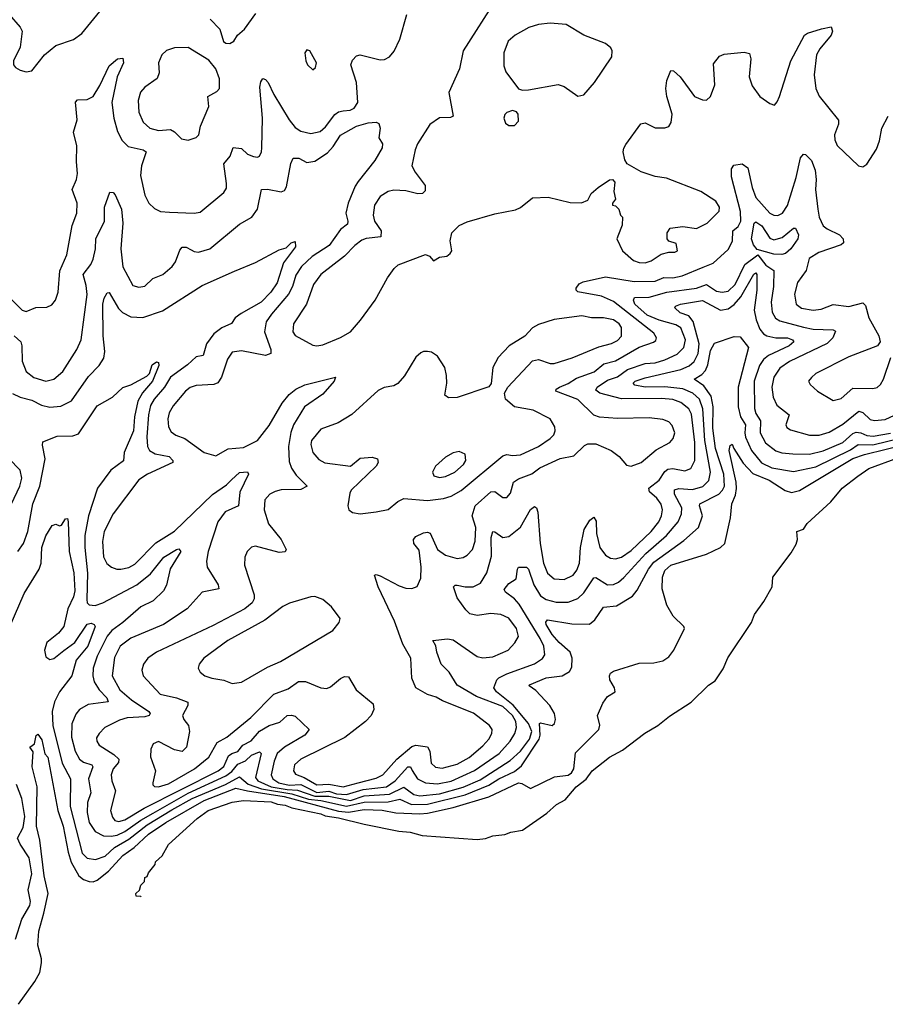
# Model space of a CAD drawing. Extents: x 1550320 to 1685906, y 509093 to 640511.
# Tile 50 of 256: x 1595153 to 1599529, y 518355 to 523333. Entities that reach past the tile are written whole.
import ezdxf

# ---------------------------------------------------------------- set-up
doc = ezdxf.new("R2010")
doc.units = 0

msp = doc.modelspace()

# ---------------------------------------------------------------- linework, layer by layer
at = {"layer": '0CON20XD'}
for points in [[(1595185, 523068.8), (1595215, 523073.8), (1595279.2, 523155), (1595335, 523203.1), (1595425, 523233.3), (1595467.4, 523262.6), (1595588.3, 523411.7)], [(1597565, 523444.4), (1597395.6, 523175), (1597376.1, 523083.9), (1597322, 522965), (1597344, 522845), (1597331.1, 522838.9), (1597275, 522837.3), (1597226.4, 522803.6), (1597164.7, 522705.3), (1597152.1, 522675), (1597136.2, 522595), (1597151.5, 522561.5), (1597202.1, 522495), (1597203, 522467), (1597188.8, 522455), (1597165, 522452.3), (1597105, 522468), (1597045, 522470.4), (1597015, 522464.5), (1596975, 522439.4), (1596947.5, 522395), (1596939.1, 522345), (1596946.5, 522315), (1596979.6, 522265), (1596978, 522235), (1596905, 522227.1), (1596882.1, 522217.9), (1596848, 522192), (1596795, 522137.3), (1596674.8, 522045.2), (1596637.8, 521995), (1596603.2, 521895), (1596536.7, 521795), (1596533.5, 521755), (1596545, 521735.8), (1596635, 521687.8), (1596655, 521684.4), (1596685, 521690), (1596775, 521725.6), (1596824.6, 521755.4), (1596876.4, 521813.6), (1596950, 521915)], [(1595099.3, 523359.3), (1595155.5, 523295), (1595165.4, 523275), (1595155.6, 523194.4), (1595122, 523125), (1595121.2, 523105), (1595131.4, 523091.4), (1595155, 523078), (1595185, 523068.8)], [(1595105, 521925.8), (1595165, 521864.3), (1595185, 521857.5), (1595235, 521878.1), (1595289.7, 521880.3), (1595315, 521891.2), (1595334, 521915), (1595346.9, 521955), (1595356.6, 522063.4), (1595391.1, 522145), (1595417.6, 522292.4), (1595442.5, 522355), (1595443.3, 522405), (1595417.9, 522475), (1595439.5, 522525), (1595445.5, 522555), (1595440, 522615), (1595442.1, 522695), (1595425.5, 522765), (1595443.2, 522826.8), (1595434.5, 522915.5), (1595445, 522927.5), (1595495, 522929.2), (1595524.4, 522945), (1595558.8, 523001.2), (1595605, 523100), (1595646.7, 523135), (1595675, 523138.8), (1595678.6, 523115), (1595646.5, 523045), (1595619.6, 522915), (1595628.8, 522835), (1595647.6, 522767.6), (1595671.7, 522721.7), (1595701.9, 522691.9), (1595776.7, 522675), (1595792.9, 522665), (1595768.7, 522595), (1595763.6, 522545), (1595785.3, 522445.3), (1595806, 522406), (1595835, 522378.1), (1595865, 522363.3), (1595910.2, 522360.2), (1596035, 522355.6), (1596065, 522360.8), (1596185, 522460), (1596198, 522482), (1596198.9, 522505), (1596184.4, 522605), (1596217.3, 522642.7), (1596233, 522687), (1596275, 522681.9), (1596305, 522653.5), (1596335, 522641.1), (1596355, 522637.5), (1596365, 522643.8), (1596375.4, 522664.6), (1596377.3, 522685), (1596379.7, 522835), (1596367.6, 522992.4), (1596371.7, 523018.3), (1596382.5, 523035), (1596395, 523031.2), (1596408.6, 523015), (1596437.7, 522955), (1596515, 522826.5), (1596545, 522788.5), (1596575, 522769.6), (1596625, 522758.5), (1596672.7, 522767.3), (1596698.7, 522791.3), (1596745.6, 522854.4), (1596765, 522867.2), (1596788.1, 522871.9), (1596823.3, 522875), (1596844.2, 522885), (1596861.8, 522915), (1596855.4, 523015), (1596827.8, 523105), (1596835, 523128.8), (1596855, 523150), (1596874, 523156), (1596975, 523130.4), (1596997.9, 523132.1), (1597023.1, 523145), (1597045.7, 523174.3), (1597074.7, 523235), (1597110.5, 523359.5)], [(1596215, 523212), (1596235.9, 523224.1), (1596253.3, 523255), (1596290, 523285), (1596346.7, 523365)], [(1596116.5, 523336.5), (1596164, 523285), (1596182.7, 523222.7), (1596195, 523213.8), (1596215, 523212)], [(1597975, 522946.7), (1598005, 522953.3), (1598058.8, 523015), (1598146.7, 523145), (1598147.5, 523175), (1598140.7, 523190.7), (1598115, 523213.3), (1598005, 523254.3), (1597915, 523309.4), (1597835, 523315.6), (1597775, 523308.9), (1597726.4, 523293.6), (1597658, 523255), (1597623.1, 523225), (1597600.9, 523165), (1597600.3, 523100.3), (1597610.3, 523070.3), (1597675, 522983.3), (1597695, 522976.7), (1597725, 522978.8), (1597875.8, 523005.8), (1597905.6, 522995.6), (1597975, 522946.7)], [(1596950, 521915), (1597012.2, 522027.8), (1597045.5, 522074.5), (1597066.8, 522093.2), (1597205, 522146), (1597225, 522137.5), (1597245, 522113.3), (1597275, 522133.3), (1597311.7, 522138.3), (1597329.3, 522150.7), (1597337.5, 522165), (1597328.8, 522215), (1597338, 522255), (1597375, 522292), (1597415, 522310.8), (1597555, 522350.8), (1597658.8, 522371.2), (1597685, 522383.8), (1597745, 522432.5), (1597825, 522435.6), (1597935, 522409.2), (1597993, 522407), (1598025, 522420), (1598042.5, 522455), (1598076.7, 522485), (1598135, 522523.8), (1598150, 522525), (1598161.2, 522511.2), (1598156.7, 522465), (1598165.6, 522425), (1598150, 522405), (1598150, 522395), (1598165, 522392.5), (1598182.5, 522375), (1598190, 522345), (1598200, 522335), (1598199.2, 522295), (1598192.4, 522277.6), (1598172.5, 522225), (1598200, 522165), (1598255.3, 522115.3), (1598284.4, 522105.6), (1598315, 522104.6), (1598345, 522114.6), (1598395, 522146.9), (1598435, 522157.5), (1598465, 522157.5), (1598478, 522165), (1598471.7, 522201.7), (1598435, 522214), (1598426.7, 522225), (1598426.7, 522255), (1598441.7, 522278.3), (1598505, 522288), (1598575, 522276.7), (1598628, 522305), (1598689.2, 522365), (1598690, 522385), (1598672.5, 522415), (1598596, 522465), (1598422.4, 522532.4), (1598365, 522540), (1598295, 522564.4), (1598224, 522605), (1598212, 522625), (1598204.3, 522664.3), (1598206.6, 522683.4), (1598217.4, 522702.6), (1598292.7, 522807.3), (1598315, 522811.2), (1598345.8, 522795.8), (1598365, 522786.2), (1598415, 522786.2), (1598435, 522793.8), (1598447, 522813), (1598451.9, 522855), (1598424.4, 522945), (1598419.2, 522985), (1598424.3, 523025.7), (1598444.1, 523075.9), (1598457.5, 523075), (1598491.2, 523045), (1598564, 522945), (1598605, 522927.5), (1598625, 522926.2), (1598646, 522945), (1598666.4, 523003.6), (1598660.4, 523109.6), (1598691.4, 523148.6), (1598715, 523159.4), (1598815, 523168.6), (1598842.7, 523162.7), (1598849.4, 523135), (1598841.1, 523045), (1598855, 522998.8), (1598895, 522944), (1598945, 522908.8), (1598968.3, 522901.7), (1598982.7, 522917.3), (1598994.3, 522945), (1599050.9, 523125), (1599120, 523255), (1599135, 523265.8), (1599206.7, 523286.7), (1599255, 523296.2), (1599261.4, 523275), (1599255.6, 523255), (1599197.3, 523185), (1599181.5, 523155), (1599169.1, 523055), (1599177.6, 522985), (1599195, 522946.9), (1599291.9, 522825), (1599292.9, 522805), (1599271.7, 522751.7), (1599273.1, 522725), (1599285, 522696.2), (1599393.9, 522593.9), (1599415, 522590), (1599435, 522603.3), (1599485, 522678.8), (1599499.8, 522720.2), (1599511.8, 522785), (1599543.1, 522845)], [(1596005, 522724), (1596045, 522738), (1596058.3, 522751.7), (1596067.1, 522795), (1596110, 522895), (1596104.4, 522945), (1596149.2, 522970.8), (1596162.5, 522985), (1596163.4, 523033.4), (1596145.4, 523085.4), (1596108.8, 523128.8), (1596005, 523192), (1595935, 523190.6), (1595895, 523176.9), (1595871.4, 523155), (1595854.6, 523115.4), (1595858.1, 523065), (1595848.6, 523035), (1595785, 522991.9), (1595764.1, 522965.9), (1595751.8, 522925), (1595754.6, 522865.4), (1595776.5, 522815), (1595811.4, 522785), (1595855, 522772.3), (1595915, 522777.3), (1595936, 522766), (1595970.3, 522730.3), (1596005, 522724)], [(1596635, 523080), (1596648.3, 523091.7), (1596653.8, 523115), (1596620, 523175), (1596605, 523181.2), (1596593.8, 523165), (1596600, 523125), (1596607.5, 523105), (1596635, 523080)], [(1597655, 522797.5), (1597675, 522820), (1597673.3, 522855), (1597665, 522866.7), (1597645, 522873.3), (1597616.2, 522863.8), (1597606.2, 522853.8), (1597601.2, 522835), (1597609.3, 522809.3), (1597625, 522797.5), (1597655, 522797.5)], [(1595125, 521735.4), (1595158.6, 521705), (1595164.5, 521684.5), (1595165.9, 521605.9), (1595185, 521554.5), (1595225, 521523.4), (1595285, 521505.3), (1595325, 521515.4), (1595370.4, 521555), (1595441.8, 521665), (1595463.4, 521715), (1595494.3, 521944.3), (1595489.7, 521989.7), (1595473.6, 522045), (1595512.8, 522095), (1595525, 522122.5), (1595536.1, 522173.9), (1595537.8, 522225), (1595582.2, 522315), (1595581.1, 522385), (1595609.5, 522460.5), (1595625, 522460), (1595635, 522448), (1595667.4, 522375), (1595675.3, 522304.7), (1595663.8, 522175), (1595673.8, 522083.8), (1595725, 521990), (1595755, 521980.6), (1595785, 521986), (1595826, 522025), (1595877.5, 522045), (1595924.3, 522085), (1595940.9, 522109.1), (1595962.4, 522167.6), (1595975, 522182.9), (1595995, 522182.5), (1596019.9, 522169.9), (1596035, 522160.5), (1596057.6, 522157.6), (1596115, 522175.4), (1596265, 522298.9), (1596325.8, 522335), (1596354.4, 522375), (1596375.6, 522474.4), (1596405, 522477.1), (1596475, 522463.3), (1596491.3, 522468.7), (1596502.6, 522487.4), (1596523.6, 522606.4), (1596535, 522633.8), (1596565, 522633.1), (1596605, 522610.9), (1596645, 522618.2), (1596709.3, 522660.7), (1596737.9, 522692.1), (1596775, 522749.5), (1596855, 522795.2), (1596915, 522812.2), (1596955, 522815.6), (1596968.3, 522808.3), (1596975.8, 522785), (1596968, 522735), (1596987.8, 522705), (1596985.6, 522685), (1596948.7, 522621.3), (1596863.9, 522515), (1596848.3, 522491.7), (1596813.2, 522405), (1596802.6, 522355), (1596812.7, 522315), (1596810.6, 522299.4), (1596775, 522272.3), (1596717.9, 522192.1), (1596631.8, 522135), (1596576.9, 522085), (1596548.2, 522041.8), (1596531.9, 521985), (1596511.4, 521945), (1596425.3, 521845), (1596399.6, 521805), (1596390.3, 521755), (1596422.2, 521665), (1596422, 521645), (1596395, 521634.5), (1596275, 521658.9), (1596228, 521652), (1596203.4, 521616.6), (1596173.8, 521525), (1596155, 521496.4), (1596135, 521488.2), (1596045, 521483.5), (1596015, 521473.8), (1595990.9, 521455), (1595929.1, 521380.9), (1595908.7, 521345), (1595901.6, 521315), (1595904.6, 521275), (1595919.3, 521249.3), (1595942.3, 521232.3), (1595987.8, 521215), (1596085, 521144.5), (1596145, 521127.5), (1596207.1, 521162.9), (1596285, 521170), (1596354.6, 521205), (1596415, 521280.8), (1596480, 521395), (1596515, 521437.9), (1596548.9, 521465), (1596595, 521486.9), (1596750, 521525), (1596742, 521505), (1596685, 521440), (1596593.3, 521375), (1596537.6, 521285), (1596524, 521246), (1596512.4, 521175), (1596515, 521098.8), (1596526.9, 521065), (1596549.9, 521029.9), (1596605.8, 520975), (1596575, 520957.8), (1596475, 520955.3), (1596445, 520948.5), (1596416.9, 520935), (1596392.9, 520905), (1596389.2, 520855), (1596411.2, 520785), (1596474.5, 520705), (1596500.8, 520655), (1596495, 520642), (1596465, 520640), (1596345, 520671.1), (1596324.5, 520665.5), (1596302.5, 520645), (1596291.4, 520615), (1596290, 520575), (1596338, 520425), (1596338, 520405), (1596328.2, 520385), (1596291.5, 520355), (1596130.3, 520269.7), (1595845, 520136), (1595801.1, 520105), (1595779.5, 520075), (1595770.9, 520045), (1595777.3, 520015), (1595862.4, 519922.4), (1595945, 519904), (1596003.1, 519883.1), (1596003.1, 519865), (1595976.9, 519815), (1595982.5, 519795), (1596007.1, 519765), (1596011.4, 519735), (1595996.2, 519655), (1595975, 519633.3), (1595935, 519642), (1595855, 519683.8), (1595827.7, 519672.3), (1595816, 519645), (1595814.2, 519605.8), (1595840, 519535), (1595826, 519475), (1595826, 519465), (1595835, 519456), (1595855, 519454.6), (1595905, 519468.9), (1596037.5, 519545), (1596108.6, 519605), (1596151.3, 519678.7), (1596200.4, 519705), (1596321.3, 519805), (1596437.1, 519922.9), (1596509.5, 519950.5), (1596562.7, 519987.3), (1596597.3, 519987.3), (1596675, 519955.5), (1596705, 519952.2), (1596725, 519959.4), (1596775, 520002.5), (1596795, 520011.9), (1596815, 520010.8), (1596854.6, 519944.6), (1596940, 519875), (1596943.1, 519845), (1596930.5, 519815), (1596900.5, 519785), (1596795.9, 519704.1), (1596573.5, 519595), (1596543.1, 519565), (1596537.7, 519535), (1596547.8, 519517.8), (1596591.8, 519501.8), (1596655, 519464.9), (1596715, 519468.8), (1596787.5, 519455), (1596864.5, 519475.5), (1596955, 519498.3), (1596989.6, 519515), (1597059.7, 519595), (1597135, 519658.5), (1597155, 519664.6), (1597215, 519657.5), (1597225.6, 519635.6), (1597232.3, 519575), (1597255, 519553.5), (1597288.2, 519548.2), (1597365, 519568.9), (1597425, 519602.6), (1597495, 519662), (1597525.4, 519695), (1597540.5, 519725), (1597541.9, 519745), (1597528.6, 519765), (1597447.1, 519827.1), (1597289.6, 519889.6), (1597257.8, 519907.8), (1597215, 519920.6), (1597155.4, 519955.4), (1597134.6, 520004.6), (1597129.6, 520105), (1597089.6, 520175), (1597048.5, 520291.5), (1596965.6, 520465), (1596947.5, 520525), (1596955, 520528.8), (1596975, 520522), (1597071.2, 520471.2), (1597105, 520459.5), (1597135, 520457.1), (1597162.5, 520467.5), (1597180.9, 520509.1), (1597181.8, 520565), (1597171.7, 520651.7), (1597146, 520685), (1597144.2, 520705), (1597155, 520720), (1597195, 520738.9), (1597215, 520742.5), (1597227.6, 520737.6), (1597264.5, 520655), (1597306.2, 520626.2), (1597365, 520609.3), (1597395, 520613.9), (1597414.4, 520625), (1597441.3, 520655), (1597455, 520696.7), (1597458.9, 520765), (1597439.6, 520825), (1597456, 520875), (1597535, 520945.9), (1597555, 520947.1), (1597595, 520917.5), (1597615, 520918), (1597635, 520938.8), (1597649.6, 520995), (1597675, 521012.2)], [(1597675, 521012.2), (1597742.6, 521037.4), (1597782.1, 521067.9), (1597885, 521113.9), (1597955, 521128), (1598008.9, 521181.1), (1598025, 521189.4), (1598065, 521188.5), (1598142.5, 521155), (1598184.2, 521125), (1598221.2, 521081.2), (1598245, 521076.2), (1598295, 521094), (1598370.9, 521159.1), (1598440, 521195), (1598456.9, 521215), (1598464.4, 521245), (1598452, 521282), (1598435, 521299.4), (1598405, 521311.8), (1598335, 521320.7), (1598175, 521316.9), (1598083.8, 521323.8), (1598055, 521333.1), (1597975, 521412.2), (1597862.5, 521455), (1597865.7, 521465), (1597881.9, 521475), (1597925, 521493.5), (1597968.6, 521521.4), (1598056.8, 521553.2), (1598106.4, 521593.6), (1598165, 521607.7), (1598285, 521676.6), (1598357.7, 521702.2), (1598368.4, 521711.6), (1598371.8, 521725), (1598358.6, 521748.6), (1598155, 521908.2), (1598095, 521934.5), (1597975, 521957.1), (1597965.8, 521965), (1597965.7, 521975), (1597981.7, 521998.3), (1598001.5, 522008.5), (1598115, 522033.3), (1598260, 522010), (1598365, 522011.3), (1598409.6, 522030.4), (1598455, 522028), (1598501.9, 522038.1), (1598608.9, 522081.1), (1598658.3, 522101.7), (1598735, 522170.6), (1598757.2, 522212.8), (1598758.2, 522265), (1598785, 522286.7), (1598798.8, 522315), (1598796.7, 522363.3), (1598752.1, 522537.9), (1598751.3, 522578.7), (1598763.1, 522596.9), (1598805, 522604), (1598834.3, 522584.3), (1598855.4, 522484.6), (1598875, 522433.6), (1598944.6, 522355), (1598965, 522344), (1598985, 522342.8), (1599009.1, 522355), (1599033.8, 522393.8), (1599078.6, 522535), (1599100, 522635), (1599115, 522653.3), (1599125, 522651.2), (1599155, 522620.8), (1599175, 522572.5), (1599180, 522525), (1599175.2, 522475), (1599188.1, 522375), (1599193.9, 522333.9), (1599215, 522291.1), (1599234.3, 522275), (1599298.1, 522245), (1599315.4, 522225), (1599317.3, 522205), (1599305, 522194), (1599193.6, 522156.4), (1599143.8, 522125), (1599128.2, 522065), (1599085.8, 522004.2), (1599070.6, 521945), (1599078.5, 521895), (1599105, 521875.3), (1599165, 521864.7), (1599205, 521869.7), (1599265, 521893.2), (1599345, 521882.8), (1599415, 521901.5), (1599428.9, 521888.9), (1599445, 521826.2), (1599496.7, 521735), (1599502.5, 521705), (1599490, 521685), (1599345, 521628.5), (1599177.5, 521545), (1599155.5, 521524.5), (1599140, 521505), (1599148.3, 521488.3), (1599185.5, 521455.5), (1599265, 521407.5), (1599305, 521418.5), (1599365, 521470), (1599465, 521467.8), (1599486.9, 521473.1), (1599505, 521489.2), (1599520, 521515), (1599556, 521625)], [(1599005, 522145.2), (1598965, 522147.6), (1598881.3, 522171.3), (1598862.8, 522195), (1598851.7, 522225), (1598865.3, 522304.7), (1598875, 522310.4), (1598905, 522290.3), (1598945, 522228.8), (1598965, 522219.4), (1599007.5, 522232.5), (1599065, 522278.6), (1599075, 522279.2), (1599089.6, 522245), (1599087.1, 522225), (1599051.8, 522175), (1599025, 522150.7), (1599005, 522145.2)], [(1595116.4, 521443.6), (1595155.4, 521425.4), (1595215, 521409.1), (1595264.1, 521384.1), (1595305, 521374.6), (1595360.5, 521379.5), (1595415, 521406.9), (1595501.5, 521528.5), (1595555, 521585.5), (1595577.9, 521622.1), (1595583.3, 521655), (1595575.2, 521735), (1595573.6, 521895), (1595580, 521925), (1595595, 521952.5), (1595605, 521953.3), (1595652.8, 521872.8), (1595673.2, 521853.2), (1595715, 521831.5), (1595775, 521826.9), (1595875, 521861.6), (1596075, 521990), (1596238.9, 522061.1), (1596345, 522105.4), (1596465, 522170), (1596500.3, 522179.7), (1596525, 522205.6), (1596545, 522212.5), (1596548.1, 522185), (1596486.9, 522103.1), (1596455, 522002.2), (1596422.2, 521955), (1596373.3, 521905), (1596272.3, 521847.7), (1596242.1, 521825), (1596223.4, 521796.6), (1596175, 521774.7), (1596135, 521744.1), (1596096.8, 521695), (1596080, 521635), (1596045, 521628.6), (1596001.3, 521588.7), (1595915, 521525.3), (1595885.2, 521475), (1595832.9, 521415), (1595815, 521382.2), (1595803.7, 521335), (1595796.6, 521223.4), (1595799.2, 521175), (1595808.5, 521155), (1595837.6, 521137.6), (1595908.6, 521125), (1595927.5, 521105), (1595928, 521095), (1595799.4, 521035), (1595755, 521006.2), (1595626.1, 520835), (1595580.8, 520745), (1595572.5, 520695), (1595577.3, 520617.3), (1595594.3, 520584.3), (1595617.5, 520565), (1595644.7, 520554.7), (1595665, 520554.7), (1595705, 520563.4), (1595735, 520580), (1595841.2, 520688.8), (1595935, 520747.1), (1596127.1, 520932.9), (1596197.8, 520982.2), (1596223, 521007), (1596265, 521043.3), (1596305, 521047.5), (1596310, 521035), (1596266.5, 520945), (1596258.8, 520875), (1596191.2, 520845), (1596155.3, 520795), (1596105.9, 520645), (1596097.3, 520595), (1596101.3, 520565), (1596157.1, 520475), (1596159.2, 520455), (1596075, 520438.1), (1595999.4, 520355), (1595879.5, 520275), (1595715, 520206.2), (1595660.4, 520165), (1595632.2, 520107.8), (1595621.1, 520015), (1595660, 519945), (1595718.2, 519895)], [(1595718.2, 519895), (1595806.2, 519835), (1595812.1, 519825), (1595807.8, 519815), (1595785, 519808), (1595696.9, 519803.1), (1595658, 519792), (1595584.3, 519755), (1595554.4, 519725), (1595542.1, 519702.1), (1595542.2, 519685), (1595555, 519664.4), (1595628.2, 519618.2), (1595653.8, 519595), (1595652, 519578), (1595626, 519545), (1595615.4, 519515), (1595619.2, 519485), (1595637.5, 519435), (1595612.9, 519335), (1595621.4, 519301.4), (1595634.8, 519284.8), (1595655, 519279.7), (1595685, 519287.1), (1595782.9, 519347.1), (1596157, 519535), (1596185, 519557.5), (1596208.3, 519611.7), (1596225, 519622.9), (1596255, 519634), (1596280.9, 519665), (1596323.2, 519686.8), (1596365, 519736.1), (1596415, 519764.8), (1596467.9, 519782.1), (1596505, 519814.4), (1596527.7, 519817.7), (1596545, 519811.5), (1596615.8, 519745), (1596594.4, 519715), (1596491.5, 519655), (1596455, 519622.9), (1596439.6, 519585), (1596423.8, 519515), (1596432.9, 519495), (1596462.3, 519475), (1596515, 519462.3), (1596575, 519465.7), (1596655, 519426.6), (1596715, 519433.2), (1596755, 519419.9), (1596805, 519415.9), (1596889.2, 519440.8), (1597007.3, 519455), (1597051.6, 519485), (1597115, 519555.2), (1597128.5, 519555), (1597136.9, 519536.9), (1597164.6, 519494.6), (1597205, 519475.2), (1597265, 519468.9), (1597335, 519483.8), (1597452.6, 519537.4), (1597576.4, 519623.6), (1597633.3, 519685), (1597656.2, 519725), (1597663.7, 519755), (1597660.8, 519785), (1597645, 519815.7), (1597595, 519860.4), (1597461.8, 519911.8), (1597365, 519968.8), (1597323.7, 520033.7), (1597284.4, 520075), (1597262.5, 520135), (1597257.5, 520167.5), (1597242, 520195), (1597315, 520202.9), (1597345, 520198.5), (1597465, 520112.9), (1597495, 520106.6), (1597545, 520112.4), (1597622.5, 520145), (1597656.8, 520183.2), (1597675.4, 520215), (1597664.6, 520255), (1597625, 520307.3), (1597585, 520326.2), (1597535, 520330.4), (1597465, 520320.7), (1597429.2, 520329.2), (1597408.6, 520348.6), (1597365, 520409.5), (1597346, 520465), (1597355, 520474), (1597365, 520474.3), (1597405.3, 520465.3), (1597444.7, 520465.3), (1597482.2, 520485), (1597513.8, 520536.2), (1597538.5, 520621.5), (1597536.7, 520715), (1597545, 520745.6), (1597555, 520744.5), (1597595, 520714.7), (1597625, 520720), (1597685, 520767.1), (1597735, 520856.7), (1597755, 520871.9), (1597765, 520865.8), (1597772.4, 520842.4), (1597784.7, 520684.7), (1597801.8, 520585), (1597821.3, 520535), (1597855, 520505.4), (1597905, 520502.7), (1597950.9, 520525), (1597969.9, 520550.1), (1597983.3, 520585), (1597988.8, 520665), (1598006.2, 520755), (1598035, 520802.5), (1598055, 520817.1), (1598067.6, 520797.6), (1598069.2, 520735), (1598085.3, 520665), (1598113.8, 520625), (1598139.9, 520609.9), (1598165, 520607.6), (1598195, 520616.3), (1598245, 520649.6), (1598345.2, 520745), (1598383.7, 520795), (1598397.4, 520825), (1598401.8, 520855), (1598395, 520884.3), (1598374, 520914), (1598336, 520946), (1598332.9, 520965), (1598385.5, 521004.5), (1598415, 521048.5), (1598429.9, 521060.1), (1598455, 521063.6), (1598515, 521052.4), (1598545.7, 521064.3), (1598565.7, 521105), (1598565.4, 521195), (1598549.3, 521339.3), (1598535, 521365.8), (1598495, 521398.3), (1598455, 521412.3), (1598398.2, 521418.2), (1598195, 521415.6), (1598085.6, 521445.6), (1598065, 521460), (1598072.7, 521475), (1598125, 521511.3), (1598175, 521527.9), (1598226.2, 521565), (1598315, 521595.6), (1598365, 521598.9), (1598415, 521613.3), (1598477.5, 521642.5), (1598510.5, 521675), (1598518.8, 521715), (1598495, 521775.3), (1598470.6, 521790.6), (1598385, 521814.5), (1598325, 521840), (1598263.5, 521895), (1598256, 521915), (1598261.5, 521928.5), (1598335, 521930.6), (1598425, 521955.2), (1598575, 521976.2), (1598625, 521994.4), (1598675, 521961.1), (1598705, 521955.3), (1598735, 521961), (1598770, 521995), (1598818.8, 522095), (1598885, 522143.6), (1598925, 522091.8), (1598966.2, 522065), (1598963.3, 521985), (1598951.6, 521905), (1598957.2, 521855), (1598973.9, 521823.9), (1598995, 521810.3), (1599115, 521777.9), (1599165, 521769), (1599265.7, 521765.7), (1599277.5, 521757.5), (1599263.9, 521725), (1599234.3, 521695.7), (1599045, 521605.3), (1598995, 521571.1), (1598965, 521525.6), (1598955.3, 521475), (1598961.2, 521425), (1598980.4, 521385), (1599042.7, 521335), (1599025.6, 521285.6), (1599031.7, 521271.7), (1599049.8, 521259.8), (1599145, 521232.1), (1599195, 521232.4), (1599245, 521248.3), (1599315, 521288.8), (1599395, 521353.5), (1599415, 521347.5), (1599452.5, 521312.5), (1599475, 521306.3), (1599528.5, 521311.5), (1599575, 521333.3)], [(1595143.6, 520645), (1595172.5, 520685), (1595193.4, 520745), (1595219.5, 520885), (1595254.7, 520974.7), (1595282.4, 521112.4), (1595268.3, 521181.7), (1595270.8, 521199.2), (1595342.5, 521227.5), (1595421.3, 521228.7), (1595450.9, 521239.1), (1595545, 521380), (1595622, 521425), (1595675, 521473.8), (1595715, 521486.2), (1595795, 521530), (1595808.6, 521545), (1595822.7, 521587.3), (1595845, 521603.3), (1595855, 521600), (1595855.8, 521585), (1595823.8, 521505), (1595773.4, 521446.6), (1595750.8, 521405), (1595733.1, 521325), (1595728.8, 521255), (1595681.4, 521145), (1595677.3, 521102.7), (1595613.9, 521056.1), (1595545.8, 520964.2), (1595501.2, 520825), (1595483, 520725), (1595482.4, 520665), (1595495.6, 520535), (1595491.8, 520401.8), (1595494.8, 520384.8), (1595505, 520375.4), (1595535, 520371.9), (1595573.1, 520385), (1595745, 520476.1), (1595815, 520531.7), (1595882.1, 520615), (1595945, 520654.2), (1595957.3, 520657.3), (1595968, 520645), (1595913.3, 520556.7), (1595895, 520473.3), (1595880, 520445), (1595828.6, 520395), (1595765, 520365.2), (1595673.8, 520286.2), (1595618.3, 520245), (1595595, 520215.9), (1595544.3, 520115), (1595525.3, 520055), (1595523.1, 520015), (1595530.2, 519985), (1595554.3, 519944.3), (1595593.3, 519905), (1595601.1, 519885), (1595499.5, 519870.5), (1595455, 519845.6), (1595437.6, 519822.4), (1595416.4, 519773.6), (1595414.8, 519705), (1595433.5, 519635), (1595454.7, 519595), (1595475, 519578.8), (1595517.5, 519565), (1595522.7, 519555), (1595501.7, 519495), (1595513.3, 519425), (1595496.5, 519375), (1595494.7, 519325), (1595504.8, 519275), (1595535, 519229.2), (1595577.2, 519207.2), (1595614.8, 519204.8), (1595645, 519210.4), (1595685, 519228.4), (1595765, 519285.4), (1595828.2, 519321.8), (1596005, 519422.5), (1596195, 519509.4), (1596225, 519531.9), (1596255, 519568.3), (1596294.6, 519585.4), (1596325.3, 519615), (1596365, 519632.1), (1596373.6, 519623.6), (1596345, 519502.2), (1596357.3, 519485), (1596424.7, 519455), (1596505, 519440.8), (1596558.2, 519438.2), (1596645, 519407.5), (1596715, 519406.8), (1596825, 519385.2), (1596895, 519409.3), (1597022.6, 519417.4), (1597095, 519452.2), (1597145.4, 519415.4), (1597175, 519409.1), (1597275, 519419.6), (1597395, 519453), (1597480, 519490), (1597633.1, 519586.9), (1597685, 519634.3), (1597729.4, 519695), (1597741.2, 519735), (1597725.5, 519775.5), (1597648, 519868), (1597564.1, 519935), (1597550.5, 519955), (1597564.3, 519995), (1597575.8, 520005), (1597614.8, 520025.2), (1597755, 520075.9), (1597796.3, 520103.7), (1597807.8, 520122.2), (1597803.5, 520165), (1597784.5, 520205), (1597678.1, 520378.1), (1597655, 520404.3), (1597608.7, 520438.7), (1597603, 520453), (1597625, 520481.8), (1597663.3, 520506.7), (1597668.8, 520555), (1597675, 520565.4), (1597715, 520564.5), (1597725, 520555.5), (1597752.3, 520475), (1597785, 520420.8), (1597815, 520401.6), (1597865, 520387.4), (1597925, 520388.3), (1597975, 520407.5), (1598004.1, 520435), (1598055, 520511.8), (1598065, 520512.5), (1598125, 520475.3), (1598155, 520477.8), (1598180.2, 520489.8), (1598207.8, 520512.2), (1598318.8, 520635), (1598422.9, 520725), (1598481.2, 520795), (1598498.6, 520835), (1598500.7, 520865), (1598462.5, 520935), (1598463.7, 520956.3), (1598485, 520963.3), (1598555, 520957.6), (1598606.9, 520973.1), (1598637.4, 521002.6), (1598645.2, 521044.8), (1598617, 521205), (1598606, 521366), (1598589.6, 521415), (1598555.3, 521445), (1598505, 521466.2), (1598415, 521476.5), (1598315, 521475.1), (1598261.9, 521485), (1598254.2, 521495), (1598265, 521505.6), (1598315, 521522.5), (1598494.9, 521565.1), (1598537, 521583), (1598563.3, 521605), (1598582.8, 521645), (1598587.7, 521695), (1598556.9, 521806.9), (1598536.2, 521836.2), (1598491.8, 521851.8), (1598464.2, 521875.8), (1598468, 521885), (1598494, 521895), (1598604.1, 521914.1), (1598695, 521865.2), (1598735, 521870.9), (1598765, 521892.5), (1598798.8, 521931.2), (1598865, 522045.7), (1598875, 522052.5), (1598879.5, 522045), (1598879.5, 521965), (1598866.2, 521865), (1598876.3, 521815), (1598895, 521769.1), (1598913.2, 521745), (1598930, 521735), (1598975, 521723.9), (1599035, 521725.1), (1599060.4, 521715), (1599066.1, 521705), (1599043.2, 521685), (1598938, 521635), (1598913.6, 521615), (1598892.3, 521585), (1598865.2, 521505), (1598867.7, 521367.7), (1598875, 521341.9), (1598897.3, 521305), (1598896.1, 521245), (1598923.2, 521193.2), (1598975, 521152.5), (1599005, 521143.2), (1599061.7, 521138.3), (1599145, 521136.9), (1599215, 521153.9), (1599314.6, 521195.4), (1599365, 521240.2), (1599382, 521248), (1599405, 521244.8), (1599435, 521230.2), (1599466.7, 521226.7), (1599555, 521243.4)], [(1596875, 520835.4), (1596955, 520844.5), (1597015, 520856.4), (1597065, 520896.7), (1597095, 520912.2), (1597215, 520902.5), (1597295, 520912.7), (1597335, 520924.7), (1597385, 520952.5), (1597595, 521127.9), (1597615, 521134.6), (1597645, 521129.6), (1597685, 521133.8), (1597776, 521176), (1597835, 521215.6), (1597853.1, 521235), (1597860.6, 521255), (1597857.5, 521275), (1597834, 521315), (1597748.1, 521358.1), (1597655, 521375.7), (1597608.8, 521415), (1597603.8, 521445), (1597621.2, 521475), (1597745, 521607.5), (1597775, 521615.6), (1597835, 521595.6), (1597855.6, 521595.6), (1597946.4, 521623.6), (1598081.2, 521678.8), (1598145, 521696), (1598175, 521711.5), (1598195, 521732.9), (1598195, 521777.1), (1598183.5, 521795), (1598155, 521815.4), (1598105, 521826.5), (1598044.4, 521825.6), (1597995, 521835.4), (1597855, 521817.3), (1597775, 521791.5), (1597745.7, 521775), (1597706.9, 521733.1), (1597628, 521685), (1597571.9, 521625), (1597545.6, 521575), (1597536.1, 521493.9), (1597523.9, 521476.1), (1597365, 521422.5), (1597320.7, 521420.7), (1597302.5, 521435), (1597312, 521495), (1597310.8, 521535), (1597302.9, 521575), (1597265, 521632), (1597235, 521652), (1597215, 521656.2), (1597195, 521656.2), (1597181.2, 521648.8), (1597155, 521626.7), (1597097.6, 521532.4), (1597065, 521494), (1597045, 521482), (1596996, 521474), (1596965, 521458), (1596832.6, 521337.4), (1596763.8, 521295), (1596675, 521262.2), (1596628.5, 521205), (1596624.7, 521185), (1596635.4, 521145), (1596665, 521109.6), (1596695, 521093.3), (1596825, 521076), (1596875, 521115.7), (1596935, 521121.9), (1596962.5, 521112.5), (1596965.7, 521095), (1596954.3, 521075), (1596829.4, 520955), (1596821.5, 520938.5), (1596812.2, 520875), (1596816.5, 520855), (1596835, 520840.9), (1596875, 520835.4)], [(1597133.3, 519365), (1597215, 519366.4), (1597405, 519413.4), (1597525, 519462.5), (1597575, 519494.3), (1597655, 519531.6), (1597690.1, 519559.9), (1597779.5, 519695), (1597783.8, 519715), (1597780, 519775), (1597785, 519778.6), (1597845, 519764.3), (1597856.1, 519773.9), (1597861.8, 519795), (1597856, 519825), (1597832.8, 519865), (1597761.8, 519941.8), (1597729.2, 519965), (1597730.3, 519969.7), (1597815, 520006.2), (1597895.6, 520015), (1597933.1, 520036.9), (1597945, 520060), (1597946.7, 520105), (1597936.2, 520135), (1597879.4, 520185), (1597845, 520224.7), (1597814.1, 520275), (1597812.2, 520287.8), (1597820.8, 520299.2), (1597945, 520278.2), (1598033.3, 520276.7), (1598060.9, 520299.2), (1598105, 520363.1), (1598169.7, 520370.3), (1598250.9, 520419.1), (1598275, 520448.8), (1598331.5, 520555), (1598358.9, 520591.1), (1598510.5, 520699.5), (1598583.8, 520766.2), (1598605.4, 520825), (1598589.1, 520875), (1598591.1, 520885), (1598686.5, 520933.5), (1598706.4, 520953.6), (1598715.2, 520975), (1598712.2, 521035), (1598670.8, 521165), (1598657.5, 521267.5), (1598658.6, 521375), (1598649, 521429), (1598612.1, 521482.1), (1598562.5, 521515), (1598600.6, 521539.4), (1598620.1, 521559.9), (1598631.5, 521588.5), (1598645, 521660), (1598665, 521698), (1598765, 521730.8), (1598795, 521730), (1598837.5, 521675), (1598784.6, 521475.4), (1598785.5, 521375), (1598797, 521325), (1598821.6, 521285), (1598818.2, 521245), (1598822.9, 521222.9), (1598852.8, 521155), (1598902.4, 521092.4), (1598955, 521067.9), (1599065, 521048.3), (1599177.2, 521072.9), (1599352.2, 521157.8), (1599392.1, 521185), (1599465, 521184.4), (1599625, 521223)], [(1595146.5, 518355), (1595229.4, 518470.6), (1595254.2, 518515), (1595263.9, 518563.9), (1595263.8, 518585), (1595244.4, 518654.4), (1595249.6, 518725), (1595275.3, 518815), (1595297.5, 518915), (1595277.5, 519005), (1595254.7, 519185), (1595237.2, 519255), (1595241.5, 519455), (1595216, 519555), (1595221.7, 519631.7), (1595203.8, 519655), (1595227.5, 519672.5), (1595236.1, 519713.9), (1595245, 519720), (1595265, 519692), (1595280.9, 519620.9), (1595295.8, 519605), (1595346.7, 519335), (1595372.4, 519255), (1595398.9, 519125), (1595414, 519074), (1595452.5, 519005), (1595475, 518986.5), (1595505, 518975.3), (1595525, 518974.6), (1595545, 518982.9), (1595601.3, 519028.7), (1595675, 519107.6), (1595732.1, 519147.9), (1595805, 519214.8), (1595892.6, 519275), (1596085, 519385.7), (1596245, 519448.6), (1596305, 519433.8), (1596490.3, 519405), (1596765, 519332.1), (1596815, 519325.9), (1596895, 519340.5), (1596985, 519336.8), (1597055, 519322.6), (1597175, 519317.4), (1597215, 519321.1), (1597345, 519349.3), (1597525, 519403.2), (1597675, 519474.1), (1597692.1, 519472.1), (1597735, 519446.7), (1597856.9, 519505), (1597926.5, 519513.5), (1597942.3, 519525), (1597954.5, 519545), (1597963.2, 519626.8), (1598081.1, 519745), (1598085.7, 519765.7), (1598074, 519815), (1598101.7, 519878.3), (1598125, 519911.2), (1598162.5, 519935), (1598160, 519955), (1598136.2, 519995), (1598133.8, 520016.2), (1598140.5, 520029.5), (1598155, 520038.8), (1598285, 520080), (1598358.8, 520081.2), (1598405, 520092), (1598435, 520112.5), (1598460.6, 520145), (1598513.8, 520255), (1598510, 520265), (1598456.6, 520316.6), (1598425, 520373.3), (1598401.5, 520455), (1598403.1, 520515), (1598415, 520548.9), (1598444.4, 520575), (1598625, 520631.5), (1598695.3, 520664.7), (1598716.9, 520685), (1598747.1, 520815), (1598753.5, 520885), (1598770.8, 520929.2), (1598776.5, 520963.5), (1598775.2, 520995), (1598739.4, 521155), (1598745, 521180), (1598755, 521187.5), (1598763.8, 521165), (1598810.4, 521090.4), (1598859.2, 521039.2), (1598941.8, 521005), (1599023.2, 520953.2), (1599055, 520942.8), (1599095, 520952.9), (1599365, 521114.6), (1599424.5, 521135.5), (1599642, 521188)], [(1595112.5, 520885), (1595153.3, 520975), (1595164.6, 521015), (1595155.5, 521055), (1595098.8, 521115)], [(1597275, 521018.5), (1597305, 521023.5), (1597353.3, 521045), (1597396.9, 521085), (1597408.1, 521105), (1597405, 521136.7), (1597375, 521150), (1597345, 521143.3), (1597305, 521121.2), (1597255, 521076.2), (1597239.4, 521045), (1597247, 521027), (1597275, 521018.5)], [(1599390.5, 521025), (1599445, 521064.1), (1599591.8, 521118.2)], [(1595767.7, 518898.2), (1595765, 518900), (1595741.7, 518901.7), (1595740, 518915), (1595758.3, 518931.7), (1595765, 518957.5), (1595783.6, 518976.4), (1595785, 518996.7), (1595798.3, 519001.7), (1595805, 519020), (1595838.3, 519061.7), (1595840, 519075), (1595874.1, 519105.9), (1595905, 519162.5), (1596050, 519295), (1596106.2, 519335), (1596227.6, 519377.6), (1596285, 519385.3), (1596425, 519378.8), (1596456.7, 519366.7), (1596495, 519362.2), (1596528, 519348), (1596675, 519318.7), (1596697.1, 519307.1), (1596765, 519297.9), (1596895, 519265.8), (1597069.6, 519229.6), (1597126.2, 519225), (1597188.2, 519208.2), (1597465, 519188.8), (1597507.5, 519192.5), (1597545, 519206.4), (1597606.1, 519213.9), (1597635.3, 519225.3), (1597695, 519235.8), (1597818.2, 519321.8), (1597866.4, 519365), (1597911, 519389), (1597966.9, 519455), (1598017.5, 519492.5), (1598047.2, 519535), (1598135, 519604.7), (1598199.9, 519640.1), (1598313.8, 519726.2), (1598378.9, 519765), (1598437.9, 519812.1), (1598546.7, 519883.3), (1598635, 519969.2), (1598669.1, 519990.9), (1598708.4, 520051.6), (1598733.4, 520106.6), (1598852.2, 520285), (1598867.8, 520325), (1598915, 520391.1), (1598956.9, 520465), (1598961.1, 520515), (1599052.7, 520637.3), (1599078, 520682), (1599084.7, 520705), (1599081.5, 520745), (1599115, 520757), (1599134.7, 520785.3), (1599253.4, 520895), (1599311.4, 520965), (1599390.5, 521025)], [(1595105, 520269.3), (1595175, 520432.2), (1595251.9, 520555), (1595260.8, 520585), (1595265.7, 520665), (1595285, 520723.3), (1595317.5, 520775), (1595335, 520782.5), (1595354, 520774), (1595365, 520778), (1595385, 520810), (1595395, 520811.2), (1595398.9, 520795), (1595403.8, 520645), (1595426.4, 520536.4), (1595431.5, 520445), (1595424.4, 520415), (1595397.2, 520355), (1595375.5, 520264.5), (1595348.5, 520231.5), (1595290, 520185), (1595279.1, 520145), (1595285, 520112), (1595305, 520097.8), (1595325, 520103.8), (1595376.7, 520143.3), (1595431.1, 520185), (1595495, 520276.5), (1595515, 520282.5), (1595530, 520275), (1595534.2, 520265), (1595498.1, 520165), (1595438.6, 520095), (1595416.4, 520015), (1595355, 519934.6), (1595328.9, 519885), (1595317.7, 519835), (1595321, 519765), (1595367.3, 519575), (1595410.5, 519495), (1595408.1, 519355), (1595468.8, 519118.8), (1595495, 519093.1), (1595537.1, 519087.1), (1595585, 519103.8), (1595632.8, 519147.2), (1595705, 519190.1), (1595797.1, 519262.9), (1595921.8, 519338.2), (1596025, 519395.8), (1596193.1, 519466.9), (1596265, 519504.4), (1596307.9, 519467.9), (1596375.6, 519445), (1596528.6, 519418.6), (1596612.5, 519392.5), (1596676.1, 519386.1), (1596805, 519356.3), (1596895, 519377), (1597015, 519379.1), (1597075, 519392.7), (1597133.3, 519365)], [(1596227, 519977), (1596275, 519984.5), (1596405, 520058.9), (1596471.8, 520088.2), (1596736.2, 520245), (1596767.5, 520285), (1596772.5, 520305), (1596728.8, 520365), (1596685, 520402.5), (1596645, 520416.5), (1596625, 520415.5), (1596517.3, 520382.7), (1596483.7, 520366.3), (1596392.3, 520297.7), (1596205, 520193.9), (1596084.2, 520105), (1596060, 520075), (1596056, 520055), (1596065, 520033.8), (1596088.8, 520015), (1596125, 520003.1), (1596184.5, 519994.5), (1596227, 519977)], [(1595131.5, 518685), (1595164.1, 518785), (1595204, 518855), (1595207.4, 518875), (1595195.7, 518934.3), (1595214.1, 519015), (1595200.2, 519095), (1595154.8, 519165), (1595142.4, 519195), (1595171.1, 519248.9), (1595178.5, 519305), (1595163.2, 519395), (1595136.2, 519466.2)]]:
    msp.add_lwpolyline(points, dxfattribs=at)

doc.saveas('drawing.dxf')
